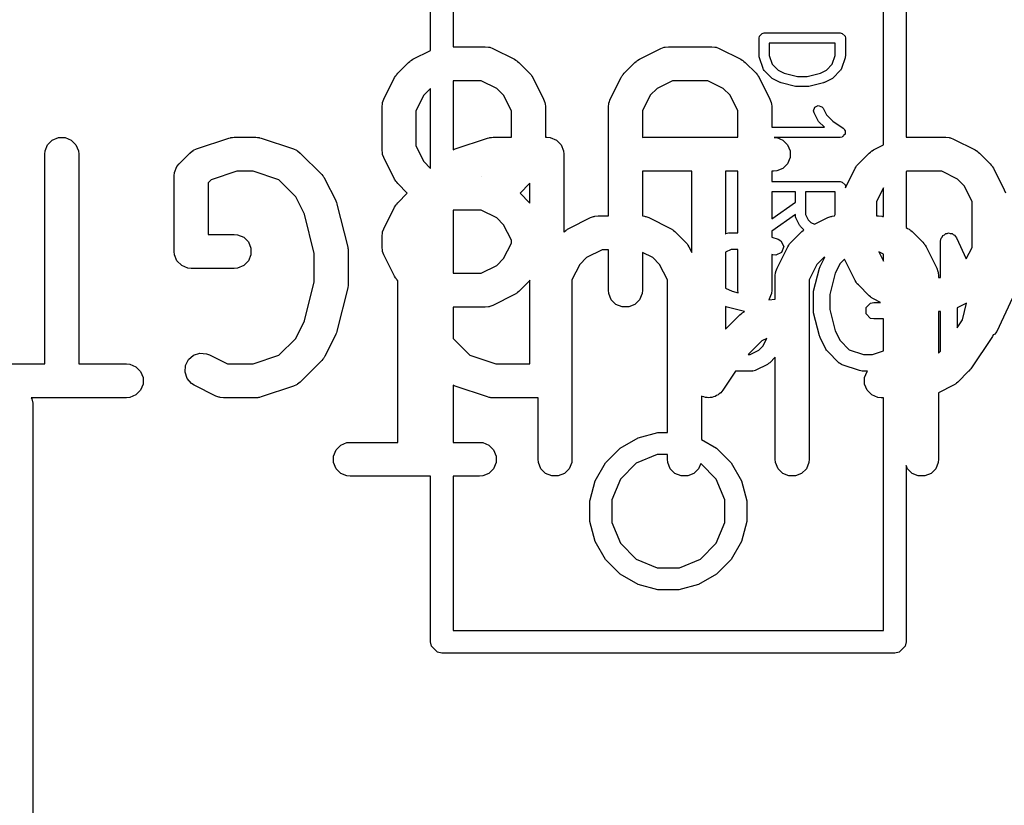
# Model space of a CAD drawing. Extents: x 95.1 to 121.9, y -82.3 to -63.1.
# Tile 5 of 35: x 100.1 to 104.5, y -75.7 to -72.3. Entities that reach past the tile are written whole.
import ezdxf

# ---------------------------------------------------------------- set-up
doc = ezdxf.new("R2010")
doc.units = 0
doc.layers.add('BLACK', color=7, linetype='CONTINUOUS')

msp = doc.modelspace()

# ---------------------------------------------------------------- linework, layer by layer
at = {"layer": 'BLACK', "linetype": 'CONTINUOUS'}
for p, q in [((102.0216, -71.04545), (102.0216, -72.38223)), ((103.9216, -72.815996), (103.9216, -71.04545)), ((104.0216, -71.993935), (104.0216, -72.78223)), ((101.9216, -72.398853), (101.9216, -72.085383)), ((103.372636, -72.344031), (103.374344, -72.335446)), ((103.372636, -72.424063), (103.372636, -72.344031)), ((103.374344, -72.335446), (103.386484, -72.323306)), ((103.386484, -72.323306), (103.395069, -72.321598)), ((103.395069, -72.321598), (103.731202, -72.321598)), ((103.731202, -72.321598), (103.739787, -72.323306)), ((103.739787, -72.323306), (103.751927, -72.335446)), ((103.751927, -72.335446), (103.753635, -72.344031)), ((103.753635, -72.344031), (103.753635, -72.424063)), ((101.843772, -72.437768), (101.9216, -72.398853)), ((102.0216, -72.38223), (102.163028, -72.38223)), ((102.163028, -72.38223), (102.17766, -72.383671)), ((102.17766, -72.383671), (102.180148, -72.384701)), ((102.180148, -72.384701), (102.182838, -72.384893)), ((102.182838, -72.384893), (102.19657, -72.390148)), ((102.19657, -72.390148), (102.291808, -72.437768)), ((102.843772, -72.437768), (102.939011, -72.390148)), ((102.939011, -72.390148), (102.952742, -72.384893)), ((102.952742, -72.384893), (102.955431, -72.384701)), ((102.955431, -72.384701), (102.95792, -72.383671)), ((102.95792, -72.383671), (102.972552, -72.38223)), ((102.972552, -72.38223), (103.163028, -72.38223)), ((103.163028, -72.38223), (103.17766, -72.383671)), ((103.17766, -72.383671), (103.180148, -72.384701)), ((103.180148, -72.384701), (103.182838, -72.384893)), ((103.182838, -72.384893), (103.19657, -72.390148)), ((103.19657, -72.390148), (103.291808, -72.437768)), ((103.708769, -72.366464), (103.417502, -72.366464)), ((103.417502, -72.366464), (103.417502, -72.420421)), ((103.708769, -72.420423), (103.708769, -72.366464)), ((101.83133, -72.445601), (101.833585, -72.444181)), ((101.833585, -72.444181), (101.835646, -72.44249)), ((101.835646, -72.44249), (101.837474, -72.441732)), ((101.837474, -72.441732), (101.843772, -72.437768)), ((102.291808, -72.437768), (102.298106, -72.441733)), ((102.298106, -72.441733), (102.299934, -72.44249)), ((102.299934, -72.44249), (102.301991, -72.444178)), ((102.301991, -72.444178), (102.304251, -72.445601)), ((102.83133, -72.445601), (102.833585, -72.444181)), ((102.833585, -72.444181), (102.835646, -72.44249)), ((102.835646, -72.44249), (102.837474, -72.441732)), ((102.837474, -72.441732), (102.843772, -72.437768)), ((103.291808, -72.437768), (103.298106, -72.441733)), ((103.298106, -72.441733), (103.299934, -72.44249)), ((103.299934, -72.44249), (103.301991, -72.444178)), ((103.301991, -72.444178), (103.304251, -72.445601)), ((103.373337, -72.427589), (103.372636, -72.424063)), ((103.373787, -72.431157), (103.373337, -72.427589)), ((103.389794, -72.479177), (103.373787, -72.431157)), ((103.417502, -72.420421), (103.430683, -72.459964)), ((103.695588, -72.459964), (103.708769, -72.420423)), ((103.752484, -72.431157), (103.736478, -72.479176)), ((103.752933, -72.427589), (103.752484, -72.431157)), ((103.753635, -72.424063), (103.752933, -72.427589)), ((101.776662, -72.499436), (101.824281, -72.451817)), ((101.824281, -72.451817), (101.830033, -72.447096)), ((101.830033, -72.447096), (101.83133, -72.445601)), ((102.304251, -72.445601), (102.30555, -72.447099)), ((102.30555, -72.447099), (102.311299, -72.451817)), ((102.311299, -72.451817), (102.358918, -72.499436)), ((102.776662, -72.499436), (102.824281, -72.451817)), ((102.824281, -72.451817), (102.830033, -72.447096)), ((102.830033, -72.447096), (102.83133, -72.445601)), ((103.304251, -72.445601), (103.30555, -72.447099)), ((103.30555, -72.447099), (103.311299, -72.451817)), ((103.311299, -72.451817), (103.358918, -72.499436)), ((103.390351, -72.480153), (103.389794, -72.479177)), ((103.390351, -72.480666), (103.390351, -72.480153)), ((103.392345, -72.483651), (103.390351, -72.480666)), ((103.39413, -72.486781), (103.392345, -72.483651)), ((103.394589, -72.48701), (103.39413, -72.486781)), ((103.395213, -72.487944), (103.394589, -72.48701)), ((103.427226, -72.519958), (103.395213, -72.487944)), ((103.430683, -72.459964), (103.456376, -72.485657)), ((103.456376, -72.485657), (103.482931, -72.498935)), ((103.64334, -72.498935), (103.669893, -72.485658)), ((103.669893, -72.485658), (103.695588, -72.459964)), ((103.731058, -72.487945), (103.699046, -72.519958)), ((103.731682, -72.48701), (103.731058, -72.487945)), ((103.732143, -72.48678), (103.731682, -72.48701)), ((103.733927, -72.48365), (103.732143, -72.48678)), ((103.735921, -72.480666), (103.733927, -72.48365)), ((103.736478, -72.479176), (103.735921, -72.480153)), ((103.735921, -72.480153), (103.735921, -72.480666)), ((101.714994, -72.614166), (101.762613, -72.518928)), ((101.762613, -72.518928), (101.766577, -72.512628)), ((101.766577, -72.512628), (101.767335, -72.510801)), ((101.767335, -72.510801), (101.769023, -72.508744)), ((101.769023, -72.508744), (101.770445, -72.506485)), ((101.770445, -72.506485), (101.771943, -72.505185)), ((101.771943, -72.505185), (101.776662, -72.499436)), ((102.358918, -72.499436), (102.363636, -72.505185)), ((102.363636, -72.505185), (102.365135, -72.506485)), ((102.365135, -72.506485), (102.366556, -72.508744)), ((102.366556, -72.508744), (102.368245, -72.510801)), ((102.368245, -72.510801), (102.369002, -72.512628)), ((102.369002, -72.512628), (102.372967, -72.518928)), ((102.372967, -72.518928), (102.420586, -72.614166)), ((102.714994, -72.614166), (102.762613, -72.518928)), ((102.762613, -72.518928), (102.766577, -72.512628)), ((102.766577, -72.512628), (102.767335, -72.510801)), ((102.767335, -72.510801), (102.769023, -72.508744)), ((102.769023, -72.508744), (102.770445, -72.506485)), ((102.770445, -72.506485), (102.771943, -72.505185)), ((102.771943, -72.505185), (102.776662, -72.499436)), ((103.358918, -72.499436), (103.363636, -72.505185)), ((103.363636, -72.505185), (103.365135, -72.506485)), ((103.365135, -72.506485), (103.366556, -72.508744)), ((103.366556, -72.508744), (103.368245, -72.510801)), ((103.368245, -72.510801), (103.369002, -72.512628)), ((103.369002, -72.512628), (103.372967, -72.518928)), ((103.372967, -72.518928), (103.420586, -72.614166)), ((103.430216, -72.521956), (103.427226, -72.519958)), ((103.433056, -72.52416), (103.430216, -72.521956)), ((103.465069, -72.540166), (103.433056, -72.52416)), ((103.482931, -72.498935), (103.541886, -72.513674)), ((103.541886, -72.513674), (103.584384, -72.513674)), ((103.584384, -72.513674), (103.64334, -72.498935)), ((103.693216, -72.524159), (103.661203, -72.540166)), ((103.696052, -72.521957), (103.693216, -72.524159)), ((103.699046, -72.519958), (103.696052, -72.521957)), ((101.9216, -72.566629), (101.891334, -72.596896)), ((101.9216, -72.91926), (101.9216, -72.566629)), ((102.145322, -72.53223), (102.0216, -72.53223)), ((102.0216, -72.53223), (102.0216, -72.837779)), ((102.213838, -72.566488), (102.145322, -72.53223)), ((102.244246, -72.596896), (102.213838, -72.566488)), ((102.92174, -72.566489), (102.891334, -72.596896)), ((102.990258, -72.53223), (102.92174, -72.566489)), ((103.145322, -72.53223), (102.990258, -72.53223)), ((103.213838, -72.566488), (103.145322, -72.53223)), ((103.244246, -72.596896), (103.213838, -72.566488)), ((103.467439, -72.540814), (103.465069, -72.540166)), ((103.46966, -72.541864), (103.467439, -72.540814)), ((103.533685, -72.55787), (103.46966, -72.541864)), ((103.536428, -72.558003), (103.533685, -72.55787)), ((103.539126, -72.55854), (103.536428, -72.558003)), ((103.587145, -72.55854), (103.539126, -72.55854)), ((103.589842, -72.558003), (103.587145, -72.55854)), ((103.592586, -72.55787), (103.589842, -72.558003)), ((103.656611, -72.541864), (103.592586, -72.55787)), ((103.65883, -72.540815), (103.656611, -72.541864)), ((103.661203, -72.540166), (103.65883, -72.540815)), ((101.709739, -72.627898), (101.714994, -72.614166)), ((101.891334, -72.596896), (101.857076, -72.665412)), ((102.278504, -72.665412), (102.244246, -72.596896)), ((102.420586, -72.614166), (102.425841, -72.627897)), ((102.709739, -72.627898), (102.714994, -72.614166)), ((102.891334, -72.596896), (102.857076, -72.665412)), ((103.278504, -72.665412), (103.244246, -72.596896)), ((103.420586, -72.614166), (103.425841, -72.627897)), ((101.707076, -72.647707), (101.708517, -72.633075)), ((101.707076, -72.838183), (101.707076, -72.647707)), ((101.708517, -72.633075), (101.709548, -72.630585)), ((101.709548, -72.630585), (101.709739, -72.627898)), ((102.425841, -72.627897), (102.426032, -72.630586)), ((102.426032, -72.630586), (102.427063, -72.633075)), ((102.427063, -72.633075), (102.428504, -72.647707)), ((102.428504, -72.647707), (102.428504, -72.78223)), ((102.707076, -72.647707), (102.708517, -72.633075)), ((102.707076, -73.12858), (102.707076, -72.647707)), ((102.708517, -72.633075), (102.709548, -72.630585)), ((102.709548, -72.630585), (102.709739, -72.627898)), ((103.425841, -72.627897), (103.426032, -72.630586)), ((103.426032, -72.630586), (103.427063, -72.633075)), ((103.427063, -72.633075), (103.428504, -72.647707)), ((103.428504, -72.647707), (103.428504, -72.737763)), ((103.612788, -72.665748), (103.618217, -72.649461)), ((103.618217, -72.649461), (103.633574, -72.641782)), ((103.633574, -72.641782), (103.649861, -72.647211)), ((103.649861, -72.647211), (103.655229, -72.654125)), ((103.655229, -72.654125), (103.669607, -72.682881)), ((101.857076, -72.665412), (101.857076, -72.820478)), ((102.278504, -72.78223), (102.278504, -72.665412)), ((102.857076, -72.665412), (102.857076, -72.78291)), ((103.278504, -72.78223), (103.278504, -72.665412)), ((103.615099, -72.674191), (103.612788, -72.665748)), ((103.631107, -72.706204), (103.615099, -72.674191)), ((103.669607, -72.682881), (103.697475, -72.71075)), ((103.428504, -72.737763), (103.661038, -72.737763)), ((103.633306, -72.709037), (103.631107, -72.706204)), ((103.635308, -72.712034), (103.633306, -72.709037)), ((103.661038, -72.737763), (103.635308, -72.712034)), ((103.697475, -72.71075), (103.743646, -72.741531)), ((103.743646, -72.741531), (103.749842, -72.747714)), ((103.749842, -72.747714), (103.750294, -72.749978)), ((100.250884, -72.79487), (100.27792, -72.783671)), ((100.27792, -72.783671), (100.307184, -72.783671)), ((100.307184, -72.783671), (100.33422, -72.79487)), ((100.887882, -72.833699), (101.03074, -72.786079)), ((101.03074, -72.786079), (101.037994, -72.784429)), ((101.037994, -72.784429), (101.039825, -72.783671)), ((101.039825, -72.783671), (101.042478, -72.783409)), ((101.042478, -72.783409), (101.045076, -72.782819)), ((101.045076, -72.782819), (101.047051, -72.782959)), ((101.047051, -72.782959), (101.054457, -72.78223)), ((101.054457, -72.78223), (101.149695, -72.78223)), ((101.149695, -72.78223), (101.1571, -72.782959)), ((101.1571, -72.782959), (101.159076, -72.782819)), ((101.159076, -72.782819), (101.161673, -72.783409)), ((101.161673, -72.783409), (101.164327, -72.783671)), ((101.164327, -72.783671), (101.166157, -72.784429)), ((101.166157, -72.784429), (101.173413, -72.786079)), ((101.173413, -72.786079), (101.31627, -72.833699)), ((102.030739, -72.833699), (102.173597, -72.786079)), ((102.173597, -72.786079), (102.180851, -72.784429)), ((102.180851, -72.784429), (102.182682, -72.783671)), ((102.182682, -72.783671), (102.185335, -72.783409)), ((102.185335, -72.783409), (102.187933, -72.782819)), ((102.187933, -72.782819), (102.189908, -72.782959)), ((102.189908, -72.782959), (102.197314, -72.78223)), ((102.197314, -72.78223), (102.278504, -72.78223)), ((102.428504, -72.78223), (102.435409, -72.78223)), ((102.435409, -72.78223), (102.450041, -72.783671)), ((102.450041, -72.783671), (102.477077, -72.79487)), ((102.857076, -72.78291), (102.863981, -72.78223)), ((102.863981, -72.78223), (103.278504, -72.78223)), ((103.731202, -72.782629), (103.43946, -72.782629)), ((103.43946, -72.782629), (103.450041, -72.783671)), ((103.450041, -72.783671), (103.477077, -72.79487)), ((103.739787, -72.780921), (103.731202, -72.782629)), ((103.74142, -72.779287), (103.739787, -72.780921)), ((103.743684, -72.778835), (103.74142, -72.779287)), ((103.747306, -72.773402), (103.743684, -72.778835)), ((103.751927, -72.768781), (103.747306, -72.773402)), ((103.750294, -72.749978), (103.751927, -72.751611)), ((103.751927, -72.751611), (103.751927, -72.758142)), ((103.751927, -72.758142), (103.753208, -72.764549)), ((103.753208, -72.764549), (103.751927, -72.76647)), ((103.751927, -72.76647), (103.751927, -72.768781)), ((104.0216, -72.78223), (104.197314, -72.78223)), ((104.197314, -72.78223), (104.211946, -72.783671)), ((104.211946, -72.783671), (104.214434, -72.784701)), ((104.214434, -72.784701), (104.217124, -72.784893)), ((104.217124, -72.784893), (104.230856, -72.790148)), ((104.230856, -72.790148), (104.326094, -72.837768)), ((100.218993, -72.842598), (100.230192, -72.815562)), ((100.230192, -72.815562), (100.250884, -72.79487)), ((100.33422, -72.79487), (100.354912, -72.815562)), ((100.354912, -72.815562), (100.366111, -72.842598)), ((100.874457, -72.839693), (100.887882, -72.833699)), ((101.31627, -72.833699), (101.329695, -72.839693)), ((101.857076, -72.820478), (101.891334, -72.888994)), ((102.0216, -72.837779), (102.030739, -72.833699)), ((102.477077, -72.79487), (102.497769, -72.815562)), ((102.497769, -72.815562), (102.508968, -72.842598)), ((103.477077, -72.79487), (103.497769, -72.815562)), ((103.497769, -72.815562), (103.508968, -72.842598)), ((103.878058, -72.837768), (103.9216, -72.815996)), ((100.217552, -72.85723), (100.218993, -72.842598)), ((100.217552, -73.78223), (100.217552, -72.85723)), ((100.366111, -72.842598), (100.367552, -72.85723)), ((100.367552, -72.85723), (100.367552, -73.78223)), ((100.810948, -72.899436), (100.858567, -72.851817)), ((100.858567, -72.851817), (100.869932, -72.84249)), ((100.869932, -72.84249), (100.87242, -72.841459)), ((100.87242, -72.841459), (100.874457, -72.839693)), ((101.329695, -72.839693), (101.331731, -72.841459)), ((101.331731, -72.841459), (101.33422, -72.84249)), ((101.33422, -72.84249), (101.345585, -72.851817)), ((101.345585, -72.851817), (101.440823, -72.947055)), ((101.708517, -72.852815), (101.707076, -72.838183)), ((101.709548, -72.855304), (101.708517, -72.852815)), ((101.709739, -72.857992), (101.709548, -72.855304)), ((101.714994, -72.871724), (101.709739, -72.857992)), ((101.762613, -72.966962), (101.714994, -72.871724)), ((102.508968, -72.842598), (102.510409, -72.85723)), ((102.510409, -72.85723), (102.510409, -73.201096)), ((103.508968, -72.871862), (103.497769, -72.898898)), ((103.508968, -72.842598), (103.508968, -72.871862)), ((103.810948, -72.899436), (103.858567, -72.851817)), ((103.858567, -72.851817), (103.864319, -72.847096)), ((103.864319, -72.847096), (103.865616, -72.845601)), ((103.865616, -72.845601), (103.867871, -72.844181)), ((103.867871, -72.844181), (103.869932, -72.84249)), ((103.869932, -72.84249), (103.87176, -72.841732)), ((103.87176, -72.841732), (103.878058, -72.837768)), ((104.326094, -72.837768), (104.332392, -72.841733)), ((104.332392, -72.841733), (104.33422, -72.84249)), ((104.33422, -72.84249), (104.336277, -72.844178)), ((104.336277, -72.844178), (104.338537, -72.845601)), ((104.338537, -72.845601), (104.339836, -72.847099)), ((104.339836, -72.847099), (104.345585, -72.851817)), ((104.345585, -72.851817), (104.393204, -72.899436)), ((100.790422, -72.937837), (100.801621, -72.910801)), ((100.801621, -72.910801), (100.810948, -72.899436)), ((101.891334, -72.888994), (101.9216, -72.91926)), ((103.477077, -72.91959), (103.450041, -72.930789)), ((103.497769, -72.898898), (103.477077, -72.91959)), ((103.753635, -73.005456), (103.796899, -72.918928)), ((103.796899, -72.918928), (103.800863, -72.912628)), ((103.800863, -72.912628), (103.801621, -72.910801)), ((103.801621, -72.910801), (103.803309, -72.908744)), ((103.803309, -72.908744), (103.804731, -72.906485)), ((103.804731, -72.906485), (103.806229, -72.905185)), ((103.806229, -72.905185), (103.810948, -72.899436)), ((104.393204, -72.899436), (104.397922, -72.905185)), ((104.397922, -72.905185), (104.399421, -72.906485)), ((104.399421, -72.906485), (104.400842, -72.908744)), ((104.400842, -72.908744), (104.402531, -72.910801)), ((104.402531, -72.910801), (104.403288, -72.912628)), ((104.403288, -72.912628), (104.407253, -72.918928)), ((104.407253, -72.918928), (104.454872, -73.014166)), ((100.788981, -72.952469), (100.790422, -72.937837)), ((100.788981, -73.285802), (100.788981, -72.952469)), ((101.066628, -72.93223), (100.952113, -72.970402)), ((101.137524, -72.93223), (101.066628, -72.93223)), ((101.252037, -72.970401), (101.137524, -72.93223)), ((101.440823, -72.947055), (101.445543, -72.952805)), ((101.445543, -72.952805), (101.44704, -72.954104)), ((101.44704, -72.954104), (101.448459, -72.956358)), ((101.448459, -72.956358), (101.450151, -72.95842)), ((101.450151, -72.95842), (101.450909, -72.960252)), ((101.450909, -72.960252), (101.454872, -72.966547)), ((101.454872, -72.966547), (101.502491, -73.061785)), ((102.145571, -72.953534), (102.145199, -72.953659)), ((102.145199, -72.953659), (102.145323, -72.953659)), ((102.145323, -72.953659), (102.145571, -72.953534)), ((102.863981, -72.93223), (102.857076, -72.931549)), ((102.857076, -72.931549), (102.857076, -73.129071)), ((103.074695, -72.93223), (102.863981, -72.93223)), ((103.074695, -73.29062), (103.074695, -72.93223)), ((103.224695, -72.93223), (103.224695, -73.207946)), ((103.278504, -72.93223), (103.224695, -72.93223)), ((103.278504, -73.204343), (103.278504, -72.93223)), ((103.435409, -72.93223), (103.428504, -72.93223)), ((103.428504, -72.93223), (103.428504, -72.977858)), ((103.450041, -72.930789), (103.435409, -72.93223)), ((104.024544, -72.93223), (104.0216, -72.933702)), ((104.0216, -72.933702), (104.0216, -73.180675)), ((104.179608, -72.93223), (104.024544, -72.93223)), ((104.248124, -72.966488), (104.179608, -72.93223)), ((104.278532, -72.996896), (104.248124, -72.966488)), ((100.952113, -72.970402), (100.938981, -72.983535)), ((100.938981, -72.983535), (100.938981, -73.210802)), ((101.326151, -73.044515), (101.252037, -72.970401)), ((101.766577, -72.973261), (101.762613, -72.966962)), ((101.767335, -72.975089), (101.766577, -72.973261)), ((101.769023, -72.977145), (101.767335, -72.975089)), ((101.770445, -72.979405), (101.769023, -72.977145)), ((101.771943, -72.980704), (101.770445, -72.979405)), ((101.776662, -72.986454), (101.771943, -72.980704)), ((101.818867, -73.028659), (101.776662, -72.986454)), ((102.358918, -72.986454), (102.316713, -73.028659)), ((102.360409, -72.984636), (102.358918, -72.986454)), ((102.360409, -73.07268), (102.360409, -72.984636)), ((103.428504, -72.977858), (103.731202, -72.977858)), ((103.731202, -72.977858), (103.739787, -72.979566)), ((103.739787, -72.979566), (103.751927, -72.991706)), ((103.751927, -72.991706), (103.753635, -73.000291)), ((103.753635, -73.000291), (103.753635, -73.005456)), ((103.9216, -73.004936), (103.891362, -73.065412)), ((103.9216, -73.132041), (103.9216, -73.004936)), ((104.31279, -73.065412), (104.278532, -72.996896)), ((101.364644, -73.121502), (101.326151, -73.044515)), ((101.776662, -73.070864), (101.818867, -73.028659)), ((102.316713, -73.028659), (102.358918, -73.070864)), ((103.5327, -73.022724), (103.428504, -73.022724)), ((103.428504, -73.022724), (103.428504, -73.141579)), ((103.5327, -73.068643), (103.5327, -73.022724)), ((103.708769, -73.022724), (103.577566, -73.022724)), ((103.577566, -73.022724), (103.577566, -73.123046)), ((103.708769, -73.123046), (103.708769, -73.022724)), ((104.454872, -73.014166), (104.460127, -73.027897)), ((101.502491, -73.061785), (101.5029, -73.062854)), ((101.5029, -73.062854), (101.503223, -73.06329)), ((101.503223, -73.06329), (101.505415, -73.069426)), ((101.505415, -73.069426), (101.507746, -73.075516)), ((101.507746, -73.075516), (101.507784, -73.076056)), ((101.507784, -73.076056), (101.50817, -73.077136)), ((101.50817, -73.077136), (101.555789, -73.267612)), ((101.714994, -73.185594), (101.762613, -73.090356)), ((101.762613, -73.090356), (101.766577, -73.084056)), ((101.766577, -73.084056), (101.767335, -73.082229)), ((101.767335, -73.082229), (101.769023, -73.080172)), ((101.769023, -73.080172), (101.770445, -73.077913)), ((101.770445, -73.077913), (101.771943, -73.076613)), ((101.771943, -73.076613), (101.776662, -73.070864)), ((102.358918, -73.070864), (102.360409, -73.07268)), ((103.428504, -73.141579), (103.5327, -73.068643)), ((103.891362, -73.065412), (103.891362, -73.12858)), ((104.31279, -73.268097), (104.31279, -73.065412)), ((101.408028, -73.295036), (101.364644, -73.121502)), ((102.145323, -73.103659), (102.0216, -73.103659)), ((102.0216, -73.103659), (102.0216, -73.38223)), ((102.213839, -73.137917), (102.145323, -73.103659)), ((102.244246, -73.168324), (102.213839, -73.137917)), ((102.532829, -73.184118), (102.628068, -73.136498)), ((102.628068, -73.136498), (102.641799, -73.131243)), ((102.641799, -73.131243), (102.644488, -73.131051)), ((102.644488, -73.131051), (102.646977, -73.130021)), ((102.646977, -73.130021), (102.661609, -73.12858)), ((102.661609, -73.12858), (102.707076, -73.12858)), ((102.857076, -73.129071), (102.866717, -73.130021)), ((102.866717, -73.130021), (102.869205, -73.131051)), ((102.869205, -73.131051), (102.871895, -73.131243)), ((102.871895, -73.131243), (102.885627, -73.136498)), ((102.885627, -73.136498), (102.980865, -73.184118)), ((103.5327, -73.123409), (103.428504, -73.196345)), ((103.5327, -73.128342), (103.5327, -73.123409)), ((103.532919, -73.129444), (103.5327, -73.128342)), ((103.532757, -73.129932), (103.532919, -73.129444)), ((103.533706, -73.133399), (103.532757, -73.129932)), ((103.534408, -73.136927), (103.533706, -73.133399)), ((103.534771, -73.13729), (103.534408, -73.136927)), ((103.535068, -73.138374), (103.534771, -73.13729)), ((103.551074, -73.170387), (103.535068, -73.138374)), ((103.577566, -73.123046), (103.589575, -73.147065)), ((103.616634, -73.166024), (103.675687, -73.136498)), ((103.675687, -73.136498), (103.689418, -73.131243)), ((103.689418, -73.131243), (103.692107, -73.131051)), ((103.692107, -73.131051), (103.694596, -73.130021)), ((103.694596, -73.130021), (103.705834, -73.128914)), ((103.705834, -73.128914), (103.708769, -73.123046)), ((103.891362, -73.12858), (103.899704, -73.12858)), ((103.899704, -73.12858), (103.914336, -73.130021)), ((103.914336, -73.130021), (103.916824, -73.131051)), ((103.916824, -73.131051), (103.919514, -73.131243)), ((103.919514, -73.131243), (103.9216, -73.132041)), ((102.278504, -73.23684), (102.244246, -73.168324)), ((102.526531, -73.188082), (102.532829, -73.184118)), ((102.980865, -73.184118), (102.987163, -73.188083)), ((103.553277, -73.173226), (103.551074, -73.170387)), ((103.555276, -73.176218), (103.553277, -73.173226)), ((103.569849, -73.19079), (103.555276, -73.176218)), ((103.589575, -73.147065), (103.600433, -73.157924)), ((103.600433, -73.157924), (103.616634, -73.166024)), ((104.0216, -73.180675), (104.028484, -73.184118)), ((104.028484, -73.184118), (104.034782, -73.188083)), ((100.938981, -73.210802), (101.054457, -73.210802)), ((101.054457, -73.210802), (101.069089, -73.212243)), ((101.069089, -73.212243), (101.096125, -73.223442)), ((101.096125, -73.223442), (101.116817, -73.244134)), ((101.707076, -73.219135), (101.708517, -73.204503)), ((101.707076, -73.266754), (101.707076, -73.219135)), ((101.708517, -73.204503), (101.709548, -73.202013)), ((101.709548, -73.202013), (101.709739, -73.199326)), ((101.709739, -73.199326), (101.714994, -73.185594)), ((102.510409, -73.201096), (102.513338, -73.198167)), ((102.513338, -73.198167), (102.51909, -73.193446)), ((102.51909, -73.193446), (102.520387, -73.191951)), ((102.520387, -73.191951), (102.522642, -73.190531)), ((102.522642, -73.190531), (102.524703, -73.18884)), ((102.524703, -73.18884), (102.526531, -73.188082)), ((102.987163, -73.188083), (102.988991, -73.18884)), ((102.988991, -73.18884), (102.991048, -73.190528)), ((102.991048, -73.190528), (102.993308, -73.191951)), ((102.993308, -73.191951), (102.994607, -73.193449)), ((102.994607, -73.193449), (103.000356, -73.198167)), ((103.000356, -73.198167), (103.047975, -73.245786)), ((103.224695, -73.207946), (103.225523, -73.20772)), ((103.225523, -73.20772), (103.226117, -73.207127)), ((103.226117, -73.207127), (103.231865, -73.205983)), ((103.231865, -73.205983), (103.237521, -73.204435)), ((103.237521, -73.204435), (103.238317, -73.2047)), ((103.238317, -73.2047), (103.240114, -73.204343)), ((103.240114, -73.204343), (103.278504, -73.204343)), ((103.428504, -73.196345), (103.428504, -73.222586)), ((103.428504, -73.222586), (103.456041, -73.231765)), ((103.513338, -73.245786), (103.560957, -73.198167)), ((103.560957, -73.198167), (103.566709, -73.193446)), ((103.566709, -73.193446), (103.568006, -73.191951)), ((103.568006, -73.191951), (103.569849, -73.19079)), ((104.034782, -73.188083), (104.03661, -73.18884)), ((104.03661, -73.18884), (104.038667, -73.190528)), ((104.038667, -73.190528), (104.040927, -73.191951)), ((104.040927, -73.191951), (104.042226, -73.193449)), ((104.042226, -73.193449), (104.047975, -73.198167)), ((104.047975, -73.198167), (104.095594, -73.245786)), ((104.174253, -73.240919), (104.177037, -73.226922)), ((104.177037, -73.226922), (104.181633, -73.222325)), ((104.181633, -73.222325), (104.183855, -73.216216)), ((104.183855, -73.216216), (104.191144, -73.212814)), ((104.191144, -73.212814), (104.196832, -73.207127)), ((104.196832, -73.207127), (104.203332, -73.207127)), ((104.203332, -73.207127), (104.209223, -73.204378)), ((104.209223, -73.204378), (104.216783, -73.207127)), ((104.216783, -73.207127), (104.224826, -73.207127)), ((104.224826, -73.207127), (104.229422, -73.211723)), ((104.229422, -73.211723), (104.235532, -73.213945)), ((104.235532, -73.213945), (104.243974, -73.225452)), ((104.243974, -73.225452), (104.287488, -73.318699)), ((101.116817, -73.244134), (101.128016, -73.27117)), ((101.128016, -73.27117), (101.128016, -73.300434)), ((101.555789, -73.267612), (101.556164, -73.270148)), ((101.556164, -73.270148), (101.556587, -73.27117)), ((101.556587, -73.27117), (101.557129, -73.276682)), ((101.708517, -73.281386), (101.707076, -73.266754)), ((102.244246, -73.317565), (102.278504, -73.249049)), ((102.278504, -73.249049), (102.278504, -73.23684)), ((103.047975, -73.245786), (103.052693, -73.251535)), ((103.052693, -73.251535), (103.054192, -73.252835)), ((103.054192, -73.252835), (103.055613, -73.255094)), ((103.055613, -73.255094), (103.057302, -73.257151)), ((103.057302, -73.257151), (103.058059, -73.258978)), ((103.058059, -73.258978), (103.062024, -73.265278)), ((103.062024, -73.265278), (103.074695, -73.29062)), ((103.45167, -73.360516), (103.499289, -73.265278)), ((103.456041, -73.231765), (103.468439, -73.238832)), ((103.468439, -73.238832), (103.480959, -73.263871)), ((103.480959, -73.263871), (103.472106, -73.290428)), ((103.499289, -73.265278), (103.503253, -73.258978)), ((103.503253, -73.258978), (103.504011, -73.257151)), ((103.504011, -73.257151), (103.505699, -73.255094)), ((103.505699, -73.255094), (103.507121, -73.252835)), ((103.507121, -73.252835), (103.508619, -73.251535)), ((103.508619, -73.251535), (103.513338, -73.245786)), ((104.095594, -73.245786), (104.100312, -73.251535)), ((104.100312, -73.251535), (104.101811, -73.252835)), ((104.101811, -73.252835), (104.103232, -73.255094)), ((104.103232, -73.255094), (104.104921, -73.257151)), ((104.104921, -73.257151), (104.105678, -73.258978)), ((104.105678, -73.258978), (104.109643, -73.265278)), ((104.109643, -73.265278), (104.157262, -73.360516)), ((104.174253, -73.401278), (104.174253, -73.240919)), ((104.287488, -73.318699), (104.31279, -73.268097)), ((100.790422, -73.300433), (100.788981, -73.285802)), ((100.790422, -73.300434), (100.790422, -73.300433)), ((100.801621, -73.32747), (100.790422, -73.300434)), ((101.128016, -73.300434), (101.116817, -73.32747)), ((101.408028, -73.419425), (101.408028, -73.295036)), ((101.557129, -73.276682), (101.557939, -73.282156)), ((101.557939, -73.282156), (101.557776, -73.283248)), ((101.557776, -73.283248), (101.558028, -73.285802)), ((101.558028, -73.285802), (101.558028, -73.428659)), ((101.709548, -73.283875), (101.708517, -73.281386)), ((101.709739, -73.286563), (101.709548, -73.283875)), ((101.714994, -73.300295), (101.709739, -73.286563)), ((101.762613, -73.395533), (101.714994, -73.300295)), ((102.610797, -73.312839), (102.580391, -73.343246)), ((102.679315, -73.27858), (102.610797, -73.312839)), ((102.707076, -73.27858), (102.679315, -73.27858)), ((102.707076, -73.45723), (102.707076, -73.27858)), ((102.902895, -73.312838), (102.857076, -73.289928)), ((102.857076, -73.289928), (102.857076, -73.45723)), ((102.933303, -73.343246), (102.902895, -73.312838)), ((103.248749, -73.277495), (103.224695, -73.289521)), ((103.224695, -73.289521), (103.224695, -73.447766)), ((103.278504, -73.277495), (103.248749, -73.277495)), ((103.278504, -73.45723), (103.278504, -73.277495)), ((103.432908, -73.301163), (103.428504, -73.299695)), ((103.428504, -73.299695), (103.428504, -73.45723)), ((103.447068, -73.302948), (103.432908, -73.301163)), ((103.472106, -73.290428), (103.447068, -73.302948)), ((103.658416, -73.312839), (103.62801, -73.343246)), ((103.641666, -73.352287), (103.662381, -73.310856)), ((103.662381, -73.310856), (103.658416, -73.312839)), ((103.9216, -73.298381), (103.901472, -73.288317)), ((103.901472, -73.288317), (103.9216, -73.328573)), ((103.9216, -73.328573), (103.9216, -73.298381)), ((100.822313, -73.348162), (100.801621, -73.32747)), ((100.849349, -73.359361), (100.822313, -73.348162)), ((101.096125, -73.348162), (101.069089, -73.359361)), ((101.116817, -73.32747), (101.096125, -73.348162)), ((102.145323, -73.38223), (102.213839, -73.347972)), ((102.213839, -73.347972), (102.244246, -73.317565)), ((102.580391, -73.343246), (102.546133, -73.411762)), ((102.967561, -73.411762), (102.933303, -73.343246)), ((103.62801, -73.343246), (103.593752, -73.411762)), ((103.638897, -73.359773), (103.640607, -73.356151)), ((103.640607, -73.356151), (103.641666, -73.352287)), ((103.729986, -73.33922), (103.708891, -73.38141)), ((103.749474, -73.319731), (103.729986, -73.33922)), ((103.796899, -73.414581), (103.749474, -73.319731)), ((100.863981, -73.360802), (100.849349, -73.359361)), ((101.054457, -73.360802), (100.863981, -73.360802)), ((101.069089, -73.359361), (101.054457, -73.360802)), ((101.766577, -73.401832), (101.762613, -73.395533)), ((102.0216, -73.38223), (102.145323, -73.38223)), ((103.443752, -73.394057), (103.445193, -73.379425)), ((103.443752, -73.497178), (103.443752, -73.394057)), ((103.445193, -73.379425), (103.446224, -73.376935)), ((103.446224, -73.376935), (103.446415, -73.374248)), ((103.446415, -73.374248), (103.45167, -73.360516)), ((103.613352, -73.461954), (103.638897, -73.359773)), ((103.708891, -73.38141), (103.685412, -73.475327)), ((104.157262, -73.360516), (104.162517, -73.374247)), ((104.162517, -73.374247), (104.162708, -73.376936)), ((104.162708, -73.376936), (104.163739, -73.379425)), ((104.163739, -73.379425), (104.16518, -73.394057)), ((104.16518, -73.394057), (104.16518, -73.401278)), ((104.16518, -73.401278), (104.174253, -73.401278)), ((101.364644, -73.592959), (101.408028, -73.419425)), ((101.556164, -73.444312), (101.555789, -73.446849)), ((101.556587, -73.443291), (101.556164, -73.444312)), ((101.557129, -73.437778), (101.556587, -73.443291)), ((101.557939, -73.432305), (101.557129, -73.437778)), ((101.558028, -73.428659), (101.557776, -73.431212)), ((101.557776, -73.431212), (101.557939, -73.432305)), ((101.767335, -73.40366), (101.766577, -73.401832)), ((101.769023, -73.405716), (101.767335, -73.40366)), ((101.770445, -73.407976), (101.769023, -73.405716)), ((101.771943, -73.409275), (101.770445, -73.407976)), ((101.776662, -73.415025), (101.771943, -73.409275)), ((101.777085, -73.415448), (101.776662, -73.415025)), ((101.777085, -74.12858), (101.777085, -73.415448)), ((102.358918, -73.415025), (102.311299, -73.462644)), ((102.360409, -73.413207), (102.358918, -73.415025)), ((102.360409, -73.78223), (102.360409, -73.413207)), ((102.546133, -73.411762), (102.546133, -74.20358)), ((102.967561, -74.085044), (102.967561, -73.411762)), ((103.593752, -73.411762), (103.593752, -74.20358)), ((103.800863, -73.42088), (103.796899, -73.414581)), ((103.801621, -73.422708), (103.800863, -73.42088)), ((103.803309, -73.424764), (103.801621, -73.422708)), ((103.804731, -73.427024), (103.803309, -73.424764)), ((103.806229, -73.428323), (103.804731, -73.427024)), ((103.810948, -73.434073), (103.806229, -73.428323)), ((103.858567, -73.481692), (103.810948, -73.434073)), ((104.531885, -73.405787), (104.42279, -73.639563)), ((101.555789, -73.446849), (101.50817, -73.637325)), ((102.291807, -73.476693), (102.196569, -73.524312)), ((102.298106, -73.472728), (102.291807, -73.476693)), ((102.299934, -73.471971), (102.298106, -73.472728)), ((102.30199, -73.470282), (102.299934, -73.471971)), ((102.30425, -73.468861), (102.30199, -73.470282)), ((102.305549, -73.467362), (102.30425, -73.468861)), ((102.311299, -73.462644), (102.305549, -73.467362)), ((102.708517, -73.471862), (102.707076, -73.45723)), ((102.719716, -73.498898), (102.708517, -73.471862)), ((102.855635, -73.471862), (102.844436, -73.498898)), ((102.857076, -73.45723), (102.855635, -73.471862)), ((103.224695, -73.447766), (103.25288, -73.461859)), ((103.25288, -73.461859), (103.279618, -73.468543)), ((103.279618, -73.468543), (103.278504, -73.45723)), ((103.427063, -73.471862), (103.415864, -73.498898)), ((103.428504, -73.45723), (103.427063, -73.471862)), ((103.61226, -73.470825), (103.613134, -73.46643)), ((103.61226, -73.54746), (103.61226, -73.470825)), ((103.613134, -73.46643), (103.613352, -73.461954)), ((103.685412, -73.475327), (103.685412, -73.542957)), ((103.864316, -73.48641), (103.858567, -73.481692)), ((103.865616, -73.487909), (103.864316, -73.48641)), ((103.867875, -73.48933), (103.865616, -73.487909)), ((102.17766, -73.530789), (102.163028, -73.53223)), ((102.180149, -73.529757), (102.17766, -73.530789)), ((102.182837, -73.529567), (102.180149, -73.529757)), ((102.196569, -73.524312), (102.182837, -73.529567)), ((102.740408, -73.51959), (102.719716, -73.498898)), ((102.767444, -73.530789), (102.740408, -73.51959)), ((102.796708, -73.530789), (102.767444, -73.530789)), ((102.823744, -73.51959), (102.796708, -73.530789)), ((102.844436, -73.498898), (102.823744, -73.51959)), ((103.227621, -73.530143), (103.224695, -73.529341)), ((103.224695, -73.529341), (103.224695, -73.628545)), ((103.231243, -73.531854), (103.227621, -73.530143)), ((103.308433, -73.551151), (103.231243, -73.531854)), ((103.415864, -73.498898), (103.415573, -73.499188)), ((103.415573, -73.499188), (103.415599, -73.499179)), ((103.415599, -73.499179), (103.443752, -73.497178)), ((103.84495, -73.533463), (103.864745, -73.513668)), ((103.864745, -73.513668), (103.878742, -73.510884)), ((103.869932, -73.491019), (103.867875, -73.48933)), ((103.871759, -73.491776), (103.869932, -73.491019)), ((103.878059, -73.495741), (103.871759, -73.491776)), ((103.908345, -73.510884), (103.878059, -73.495741)), ((103.878742, -73.510884), (103.908345, -73.510884)), ((104.289085, -73.514245), (104.247405, -73.535085)), ((104.270561, -73.588341), (104.289085, -73.514245)), ((102.163028, -73.53223), (102.0216, -73.53223)), ((102.0216, -73.53223), (102.0216, -73.670688)), ((103.224695, -73.628545), (103.287138, -73.566102)), ((103.287138, -73.566102), (103.292888, -73.561381)), ((103.292888, -73.561381), (103.294187, -73.559885)), ((103.294187, -73.559885), (103.296441, -73.558465)), ((103.296441, -73.558465), (103.298503, -73.556774)), ((103.298503, -73.556774), (103.300335, -73.556015)), ((103.300335, -73.556015), (103.30663, -73.552053)), ((103.30663, -73.552053), (103.308433, -73.551151)), ((103.613134, -73.551854), (103.61226, -73.54746)), ((103.613352, -73.556331), (103.613134, -73.551854)), ((103.638897, -73.658512), (103.613352, -73.556331)), ((103.685412, -73.542957), (103.708891, -73.636874)), ((103.84495, -73.561457), (103.84495, -73.533463)), ((103.864745, -73.581252), (103.84495, -73.561457)), ((104.16518, -73.551278), (104.16518, -73.735679)), ((104.174253, -73.551278), (104.16518, -73.551278)), ((104.174253, -73.726606), (104.174253, -73.551278)), ((104.247405, -73.535085), (104.247405, -73.623075)), ((101.326151, -73.669946), (101.364644, -73.592959)), ((103.878742, -73.584036), (103.864745, -73.581252)), ((103.9216, -73.584036), (103.878742, -73.584036)), ((103.9216, -73.724526), (103.9216, -73.584036)), ((104.247405, -73.623075), (104.270561, -73.588341)), ((101.502491, -73.652676), (101.454872, -73.747914)), ((101.5029, -73.651606), (101.502491, -73.652676)), ((101.503223, -73.651171), (101.5029, -73.651606)), ((101.505415, -73.645034), (101.503223, -73.651171)), ((101.507746, -73.638945), (101.505415, -73.645034)), ((101.507784, -73.638404), (101.507746, -73.638945)), ((101.50817, -73.637325), (101.507784, -73.638404)), ((103.640607, -73.662133), (103.638897, -73.658512)), ((103.641666, -73.665998), (103.640607, -73.662133)), ((103.708891, -73.636874), (103.729986, -73.679065)), ((104.402575, -73.660737), (104.307337, -73.803595)), ((104.406136, -73.654055), (104.402575, -73.660737)), ((104.414348, -73.65107), (104.406136, -73.654055)), ((104.4157, -73.649226), (104.414348, -73.65107)), ((104.416619, -73.648798), (104.4157, -73.649226)), ((104.417212, -73.647165), (104.416619, -73.648798)), ((104.42279, -73.639563), (104.417212, -73.647165)), ((101.252038, -73.744058), (101.326151, -73.669946)), ((102.0216, -73.670688), (102.094971, -73.744059)), ((103.384598, -73.680774), (103.32458, -73.740791)), ((103.371718, -73.721761), (103.388869, -73.704611)), ((103.406184, -73.669981), (103.384598, -73.680774)), ((103.388869, -73.704611), (103.406184, -73.669981)), ((103.667211, -73.717088), (103.641666, -73.665998)), ((103.729986, -73.679065), (103.770774, -73.719853)), ((100.85235, -73.763627), (100.874458, -73.744454)), ((100.874458, -73.744454), (100.902219, -73.7352)), ((100.902219, -73.7352), (100.931409, -73.737274)), ((100.931409, -73.737274), (100.945141, -73.742529)), ((100.945141, -73.742529), (101.024543, -73.78223)), ((101.137525, -73.78223), (101.252038, -73.744058)), ((101.454872, -73.747914), (101.450909, -73.754208)), ((102.094971, -73.744059), (102.209484, -73.78223)), ((103.32458, -73.740791), (103.333659, -73.740791)), ((103.333659, -73.740791), (103.371718, -73.721761)), ((103.670806, -73.721721), (103.667211, -73.717088)), ((103.674063, -73.726594), (103.670806, -73.721721)), ((103.725154, -73.777685), (103.674063, -73.726594)), ((103.770774, -73.719853), (103.833587, -73.740791)), ((103.833587, -73.740791), (103.872807, -73.740791)), ((103.872807, -73.740791), (103.9216, -73.724526)), ((104.16518, -73.735679), (104.174253, -73.726606)), ((100.006838, -73.78223), (100.217552, -73.78223)), ((100.367552, -73.78223), (100.578266, -73.78223)), ((100.578266, -73.78223), (100.592898, -73.783671)), ((100.592898, -73.783671), (100.619934, -73.79487)), ((100.837189, -73.818992), (100.839263, -73.789802)), ((100.839263, -73.789802), (100.85235, -73.763627)), ((101.024543, -73.78223), (101.137525, -73.78223)), ((101.440823, -73.767406), (101.345585, -73.862644)), ((101.445543, -73.761655), (101.440823, -73.767406)), ((101.44704, -73.760357), (101.445543, -73.761655)), ((101.448459, -73.758102), (101.44704, -73.760357)), ((101.450151, -73.756041), (101.448459, -73.758102)), ((101.450909, -73.754208), (101.450151, -73.756041)), ((102.209484, -73.78223), (102.360409, -73.78223)), ((103.409742, -73.784537), (103.358651, -73.810082)), ((103.414369, -73.780945), (103.409742, -73.784537)), ((103.419249, -73.777685), (103.414369, -73.780945)), ((103.443752, -73.75318), (103.419249, -73.777685)), ((103.443752, -74.20358), (103.443752, -73.75318)), ((103.726676, -73.778702), (103.725154, -73.777685)), ((103.727052, -73.779454), (103.726676, -73.778702)), ((103.732148, -73.782358), (103.727052, -73.779454)), ((103.73702, -73.785614), (103.732148, -73.782358)), ((103.73786, -73.785614), (103.73702, -73.785614)), ((103.739451, -73.786521), (103.73786, -73.785614)), ((103.816085, -73.812066), (103.739451, -73.786521)), ((100.619934, -73.79487), (100.640626, -73.815562)), ((100.640626, -73.815562), (100.651825, -73.842598)), ((100.846443, -73.846753), (100.837189, -73.818992)), ((103.268692, -73.813943), (103.212099, -73.898833)), ((103.342294, -73.813943), (103.268692, -73.813943)), ((103.34409, -73.813585), (103.342294, -73.813943)), ((103.344887, -73.813851), (103.34409, -73.813585)), ((103.350542, -73.812302), (103.344887, -73.813851)), ((103.356291, -73.811159), (103.350542, -73.812302)), ((103.356884, -73.810565), (103.356291, -73.811159)), ((103.358651, -73.810082), (103.356884, -73.810565)), ((103.821902, -73.812799), (103.816085, -73.812066)), ((103.827652, -73.813943), (103.821902, -73.812799)), ((103.850859, -73.813943), (103.827652, -73.813943)), ((103.838041, -73.842598), (103.84924, -73.815562)), ((103.84924, -73.815562), (103.850859, -73.813943)), ((104.297966, -73.815025), (104.250347, -73.862644)), ((104.297999, -73.814984), (104.297966, -73.815025)), ((104.298021, -73.81497), (104.297999, -73.814984)), ((104.302804, -73.809128), (104.298021, -73.81497)), ((104.307293, -73.80366), (104.302804, -73.809128)), ((104.307302, -73.803637), (104.307293, -73.80366)), ((104.307337, -73.803595), (104.307302, -73.803637)), ((100.651825, -73.871862), (100.640626, -73.898898)), ((100.651825, -73.842598), (100.651825, -73.871862)), ((100.865616, -73.868861), (100.846443, -73.846753)), ((100.878059, -73.876693), (100.865616, -73.868861)), ((100.973297, -73.924312), (100.878059, -73.876693)), ((101.329694, -73.874768), (101.316269, -73.880762)), ((101.331729, -73.873002), (101.329694, -73.874768)), ((101.33422, -73.871971), (101.331729, -73.873002)), ((101.345585, -73.862644), (101.33422, -73.871971)), ((102.03074, -73.880762), (102.0216, -73.876681)), ((102.0216, -73.876681), (102.0216, -74.12858)), ((103.838041, -73.871862), (103.838041, -73.842598)), ((103.84924, -73.898898), (103.838041, -73.871862)), ((104.230855, -73.876693), (104.16518, -73.90953)), ((104.237154, -73.872728), (104.230855, -73.876693)), ((104.238982, -73.871971), (104.237154, -73.872728)), ((104.241038, -73.870282), (104.238982, -73.871971)), ((104.243298, -73.868861), (104.241038, -73.870282)), ((104.244597, -73.867362), (104.243298, -73.868861)), ((104.250347, -73.862644), (104.244597, -73.867362)), ((100.619934, -73.91959), (100.592898, -73.930789)), ((100.640626, -73.898898), (100.619934, -73.91959)), ((101.316269, -73.880762), (101.173412, -73.928381)), ((102.173596, -73.928381), (102.03074, -73.880762)), ((103.184573, -73.922402), (103.178468, -73.926491)), ((103.191363, -73.91959), (103.184573, -73.922402)), ((103.196613, -73.914339), (103.191363, -73.91959)), ((103.202783, -73.910208), (103.196613, -73.914339)), ((103.212003, -73.898949), (103.202783, -73.910208)), ((103.212055, -73.898898), (103.212003, -73.898949)), ((103.212064, -73.898875), (103.212055, -73.898898)), ((103.212099, -73.898833), (103.212064, -73.898875)), ((103.869932, -73.91959), (103.84924, -73.898898)), ((103.896968, -73.930789), (103.869932, -73.91959)), ((104.16518, -73.90953), (104.16518, -74.20358)), ((100.578266, -73.93223), (100.156958, -73.93223)), ((100.156958, -73.93223), (100.161194, -73.936466)), ((100.161194, -73.936466), (100.165, -73.9556)), ((100.165, -73.9556), (100.165, -79.1556)), ((100.592898, -73.930789), (100.578266, -73.93223)), ((100.987028, -73.929567), (100.973297, -73.924312)), ((100.989717, -73.929758), (100.987028, -73.929567)), ((100.992206, -73.930789), (100.989717, -73.929758)), ((101.006838, -73.93223), (100.992206, -73.930789)), ((101.149695, -73.93223), (101.006838, -73.93223)), ((101.1571, -73.9315), (101.149695, -73.93223)), ((101.159075, -73.931641), (101.1571, -73.9315)), ((101.161672, -73.93105), (101.159075, -73.931641)), ((101.164327, -73.930789), (101.161672, -73.93105)), ((101.166158, -73.93003), (101.164327, -73.930789)), ((101.173412, -73.928381), (101.166158, -73.93003)), ((102.180851, -73.93003), (102.173596, -73.928381)), ((102.182682, -73.930789), (102.180851, -73.93003)), ((102.185335, -73.93105), (102.182682, -73.930789)), ((102.187933, -73.931641), (102.185335, -73.93105)), ((102.189907, -73.9315), (102.187933, -73.931641)), ((102.197314, -73.93223), (102.189907, -73.9315)), ((102.396133, -73.93223), (102.197314, -73.93223)), ((102.396133, -74.20358), (102.396133, -73.93223)), ((103.121066, -73.926551), (103.117561, -73.924213)), ((103.117561, -73.924213), (103.117561, -74.115632)), ((103.128274, -73.927976), (103.121066, -73.926551)), ((103.135063, -73.930789), (103.128274, -73.927976)), ((103.14249, -73.930789), (103.135063, -73.930789)), ((103.149774, -73.93223), (103.14249, -73.930789)), ((103.156979, -73.930789), (103.149774, -73.93223)), ((103.164327, -73.930789), (103.156979, -73.930789)), ((103.171187, -73.927947), (103.164327, -73.930789)), ((103.178468, -73.926491), (103.171187, -73.927947)), ((103.9116, -73.93223), (103.896968, -73.930789)), ((103.9216, -73.93223), (103.9116, -73.93223)), ((103.9216, -74.95865), (103.9216, -73.93223)), ((102.837661, -74.108692), (102.925916, -74.085044)), ((102.925916, -74.085044), (102.967561, -74.085044)), ((101.524703, -74.14122), (101.551739, -74.130021)), ((101.551739, -74.130021), (101.566371, -74.12858)), ((101.566371, -74.12858), (101.777085, -74.12858)), ((102.0216, -74.12858), (102.137799, -74.12858)), ((102.137799, -74.12858), (102.152431, -74.130021)), ((102.152431, -74.130021), (102.179467, -74.14122)), ((102.758533, -74.154376), (102.837661, -74.108692)), ((103.117561, -74.115632), (103.184667, -74.154376)), ((101.492812, -74.188948), (101.504011, -74.161912)), ((101.504011, -74.161912), (101.524703, -74.14122)), ((102.179467, -74.14122), (102.200159, -74.161912)), ((102.200159, -74.161912), (102.211358, -74.188948)), ((102.693926, -74.218983), (102.758533, -74.154376)), ((102.921872, -74.18205), (102.829986, -74.22011)), ((102.967561, -74.18205), (102.921872, -74.18205)), ((102.967561, -74.20358), (102.967561, -74.18205)), ((103.184667, -74.154376), (103.249274, -74.218983)), ((101.492812, -74.218212), (101.492812, -74.188948)), ((101.504011, -74.245248), (101.492812, -74.218212)), ((102.211358, -74.218212), (102.200159, -74.245248)), ((102.211358, -74.188948), (102.211358, -74.218212)), ((102.397574, -74.218212), (102.396133, -74.20358)), ((102.408773, -74.245248), (102.397574, -74.218212)), ((102.544692, -74.218212), (102.533493, -74.245248)), ((102.546133, -74.20358), (102.544692, -74.218212)), ((102.648242, -74.298111), (102.693926, -74.218983)), ((102.829986, -74.22011), (102.75966, -74.290436)), ((102.969002, -74.218212), (102.967561, -74.20358)), ((102.980201, -74.245248), (102.969002, -74.218212)), ((103.114712, -74.221608), (103.104921, -74.245248)), ((103.18354, -74.290436), (103.114712, -74.221608)), ((103.249274, -74.218983), (103.294958, -74.298111)), ((103.445193, -74.218212), (103.443752, -74.20358)), ((103.456392, -74.245248), (103.445193, -74.218212)), ((103.592311, -74.218212), (103.581112, -74.245248)), ((103.593752, -74.20358), (103.592311, -74.218212)), ((104.163739, -74.218212), (104.15254, -74.245248)), ((104.16518, -74.20358), (104.163739, -74.218212)), ((101.524703, -74.26594), (101.504011, -74.245248)), ((101.551739, -74.277139), (101.524703, -74.26594)), ((102.179467, -74.26594), (102.152431, -74.277139)), ((102.200159, -74.245248), (102.179467, -74.26594)), ((102.429465, -74.26594), (102.408773, -74.245248)), ((102.456501, -74.277139), (102.429465, -74.26594)), ((102.512801, -74.26594), (102.485765, -74.277139)), ((102.533493, -74.245248), (102.512801, -74.26594)), ((103.000893, -74.26594), (102.980201, -74.245248)), ((103.027929, -74.277139), (103.000893, -74.26594)), ((103.084229, -74.26594), (103.057193, -74.277139)), ((103.104921, -74.245248), (103.084229, -74.26594)), ((103.477084, -74.26594), (103.456392, -74.245248)), ((103.50412, -74.277139), (103.477084, -74.26594)), ((103.56042, -74.26594), (103.533384, -74.277139)), ((103.581112, -74.245248), (103.56042, -74.26594)), ((104.02782, -74.245248), (104.0216, -74.230232)), ((104.0216, -74.230232), (104.0216, -75.00865)), ((104.048512, -74.26594), (104.02782, -74.245248)), ((104.075548, -74.277139), (104.048512, -74.26594)), ((104.131848, -74.26594), (104.104812, -74.277139)), ((104.15254, -74.245248), (104.131848, -74.26594)), ((101.566371, -74.27858), (101.551739, -74.277139)), ((101.9216, -74.27858), (101.566371, -74.27858)), ((101.9216, -75.00865), (101.9216, -74.27858)), ((102.137799, -74.27858), (102.0216, -74.27858)), ((102.0216, -74.27858), (102.0216, -74.95865)), ((102.152431, -74.277139), (102.137799, -74.27858)), ((102.485765, -74.277139), (102.456501, -74.277139)), ((102.625678, -74.382322), (102.648242, -74.298111)), ((102.75966, -74.290436), (102.7216, -74.382322)), ((103.057193, -74.277139), (103.027929, -74.277139)), ((103.2216, -74.382322), (103.18354, -74.290436)), ((103.294958, -74.298111), (103.318606, -74.386366)), ((103.533384, -74.277139), (103.50412, -74.277139)), ((104.104812, -74.277139), (104.075548, -74.277139)), ((102.624594, -74.386366), (102.625678, -74.382322)), ((102.624594, -74.477734), (102.624594, -74.386366)), ((102.7216, -74.382322), (102.7216, -74.481778)), ((103.2216, -74.481778), (103.2216, -74.382322)), ((103.318606, -74.386366), (103.318606, -74.477734)), ((102.648242, -74.565989), (102.624594, -74.477734)), ((102.7216, -74.481778), (102.75966, -74.573664)), ((103.18354, -74.573664), (103.2216, -74.481778)), ((103.318606, -74.477734), (103.294958, -74.565989)), ((102.693926, -74.645117), (102.648242, -74.565989)), ((102.75966, -74.573664), (102.829986, -74.64399)), ((103.113214, -74.64399), (103.18354, -74.573664)), ((103.294958, -74.565989), (103.249274, -74.645117)), ((102.758533, -74.709724), (102.693926, -74.645117)), ((102.829986, -74.64399), (102.921872, -74.68205)), ((103.021328, -74.68205), (103.113214, -74.64399)), ((103.249274, -74.645117), (103.184667, -74.709724)), ((102.921872, -74.68205), (103.021328, -74.68205)), ((102.837661, -74.755408), (102.758533, -74.709724)), ((103.184667, -74.709724), (103.105539, -74.755408)), ((102.925916, -74.779056), (102.837661, -74.755408)), ((103.017284, -74.779056), (102.925916, -74.779056)), ((103.105539, -74.755408), (103.017284, -74.779056)), ((102.0216, -74.95865), (103.9216, -74.95865)), ((101.925406, -75.027784), (101.9216, -75.00865)), ((104.0216, -75.00865), (104.017794, -75.027784)), ((101.952466, -75.054844), (101.925406, -75.027784)), ((104.017794, -75.027784), (103.990734, -75.054844)), ((101.9716, -75.05865), (101.952466, -75.054844)), ((103.9716, -75.05865), (101.9716, -75.05865)), ((103.990734, -75.054844), (103.9716, -75.05865))]:
    msp.add_line(p, q, dxfattribs=at)

doc.saveas('drawing.dxf')
